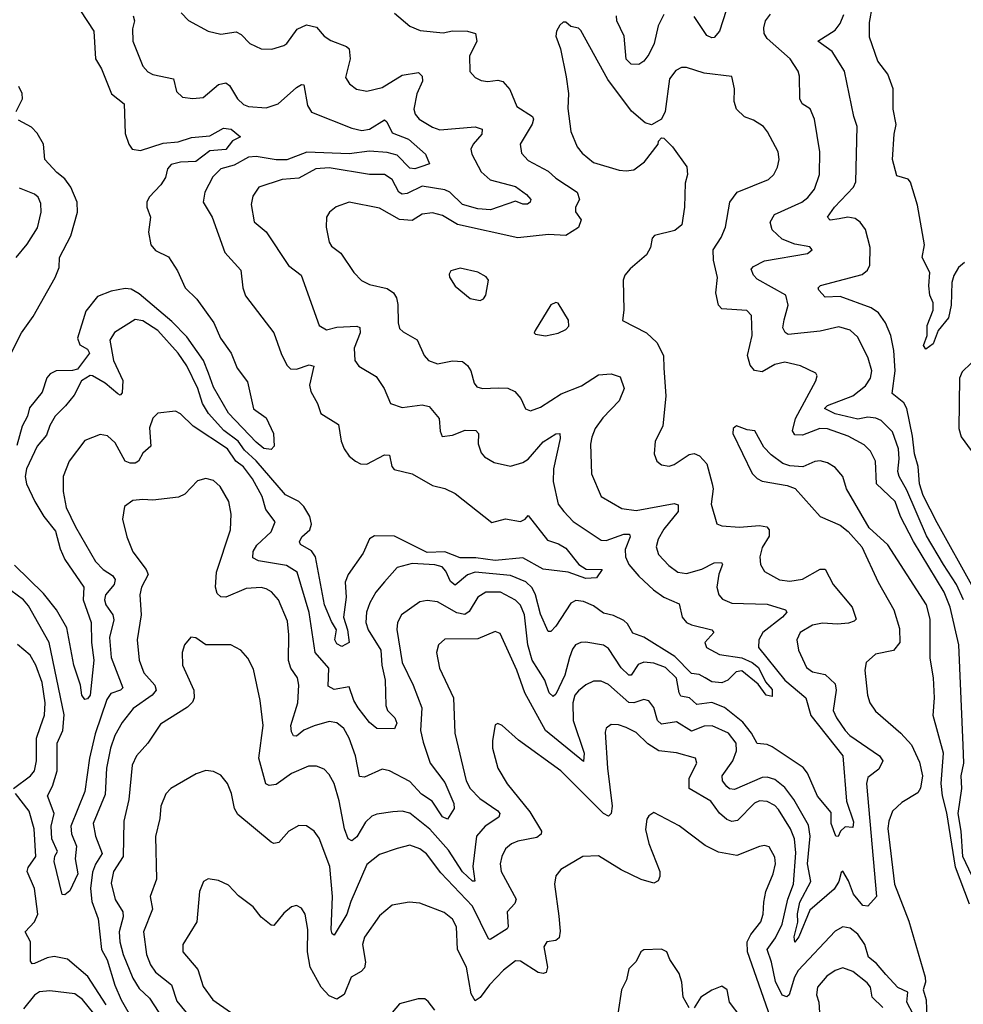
# Model space of a CAD drawing. Extents: x 1995161 to 2088924, y 769148 to 906007.
# Tile 182 of 256: x 2068366 to 2072114, y 796817 to 800730. Entities that reach past the tile are written whole.
import ezdxf

# ---------------------------------------------------------------- set-up
doc = ezdxf.new("R2010")
doc.units = 0

msp = doc.modelspace()

# ---------------------------------------------------------------- linework, layer by layer
at = {"layer": '0CON20XD'}
for points in [[(2071185, 800809.2), (2071145.3, 800685), (2071125, 800658.8), (2071115, 800657.4), (2071095, 800667.2), (2071045, 800742.1)], [(2072118.8, 799765), (2072094.6, 799745.4), (2072076.6, 799713.4), (2072068.4, 799685), (2072066.2, 799595), (2072055.8, 799545), (2072014.6, 799495.4), (2071995, 799442), (2071965, 799420), (2071955.8, 799435), (2071970.6, 799475), (2071970.9, 799515), (2071994.2, 799575), (2071994.5, 799605), (2071981.5, 799635), (2071977, 799673), (2071980.8, 799725), (2071950.8, 799785), (2071959.4, 799835), (2071932.3, 799992.3), (2071904.2, 800084.2), (2071895, 800096.7), (2071850, 800110), (2071832.5, 800175), (2071838.9, 800275), (2071847, 800313), (2071835.8, 800375), (2071835.2, 800455.2), (2071815, 800512.9), (2071774.7, 800564.7), (2071741.2, 800661.2), (2071741.7, 800718.3), (2071752.8, 800785)], [(2068816.2, 800745), (2068821.5, 800725), (2068813.4, 800693.4), (2068815.5, 800645), (2068854.5, 800545), (2068875, 800523.3), (2068895, 800512.5), (2068976.7, 800495), (2068988.2, 800445), (2069011.9, 800421.9), (2069053.8, 800416.2), (2069095, 800421.4), (2069155, 800471.8), (2069185, 800479.6), (2069198.5, 800468.5), (2069230.4, 800415), (2069255, 800392.9), (2069275, 800384.7), (2069345, 800380), (2069392.5, 800395), (2069465, 800460), (2069485, 800471.9), (2069495, 800471.2), (2069509.3, 800389.3), (2069525, 800363.1), (2069685, 800299.3), (2069725, 800290.3), (2069755.7, 800295), (2069815, 800331.9), (2069824.5, 800324.5), (2069845, 800280.7), (2069910, 800255), (2069978, 800195), (2069993.3, 800156.7), (2069959.2, 800145), (2069935, 800137.9), (2069915, 800139.5), (2069865, 800192.2), (2069825, 800202.2), (2069755, 800207.3), (2069675, 800197.1), (2069506.4, 800203.6), (2069426.7, 800173.3), (2069385, 800173.4), (2069305, 800185.9), (2069275, 800183.3), (2069218.2, 800151.8), (2069165, 800137.2), (2069133.1, 800105), (2069100.9, 800045), (2069094, 800005), (2069130, 799945), (2069181.1, 799805), (2069244.6, 799735), (2069252.5, 799665), (2069262.6, 799632.6), (2069375.3, 799485.3), (2069404, 799404), (2069426.9, 799356.9), (2069442.1, 799342.1), (2069465, 799341.5), (2069515, 799358.1), (2069533.6, 799353.6), (2069517.3, 799277.3), (2069522.2, 799252.2), (2069549.2, 799205), (2069562, 799165), (2069631.8, 799121.8), (2069643.3, 799055), (2069654.5, 799025), (2069674.4, 798995), (2069699.4, 798975), (2069720, 798965), (2069745, 798963.9), (2069815, 799000.4), (2069835, 799000), (2069844.2, 798955), (2069853, 798943), (2069925.4, 798925.4), (2070005, 798879.1), (2070055, 798867.1), (2070095, 798846.9), (2070241.7, 798731.7), (2070295, 798746.7), (2070355, 798736.2), (2070374.3, 798745), (2070385, 798760), (2070462, 798662), (2070506.6, 798646.6), (2070535, 798629.5), (2070587.1, 798565), (2070615.9, 798545.9), (2070680, 798545), (2070657.6, 798512.4), (2070615, 798509.4), (2070545, 798534.5), (2070445, 798546.8), (2070365, 798591.5), (2070255, 798581), (2070178.2, 798591.8), (2070115, 798591.1), (2070055, 798614.6), (2069985, 798612), (2069855, 798678), (2069775, 798678.9), (2069755, 798666.9), (2069729.9, 798610.1), (2069670.4, 798525), (2069658.7, 798495), (2069662.3, 798435), (2069652.6, 798355), (2069668.4, 798305), (2069674.3, 798255), (2069645, 798239.1), (2069625, 798250), (2069618.2, 798265), (2069624.7, 798305), (2069605, 798338.9), (2069576.5, 798405), (2069540.4, 798595), (2069525, 798619.1), (2069481.4, 798645), (2069477.1, 798655), (2069486.7, 798675), (2069517.8, 798702.2), (2069524.7, 798725), (2069517.7, 798755), (2069494.3, 798795), (2069475, 798815.5), (2069421.7, 798841.7), (2069305, 798976.6), (2069258.7, 799018.7), (2069233, 799055), (2069177.1, 799097.1), (2069115.2, 799165), (2069091.3, 799205), (2069074, 799265), (2069029, 799355), (2068995, 799404.1), (2068915, 799494.6), (2068855, 799532.7), (2068825, 799538.9), (2068742.6, 799487.4), (2068723.4, 799456.6), (2068738.9, 799375), (2068775.5, 799295.5), (2068773.3, 799246.7), (2068765, 799238), (2068755, 799243.3), (2068705, 799285.3), (2068655, 799314.1), (2068645, 799315.9), (2068610.8, 799295), (2068581.6, 799238.4), (2068548.2, 799195), (2068506.9, 799155), (2068485, 799117.1), (2068471.7, 799078.3), (2068434.7, 799035), (2068392.3, 798945), (2068386.8, 798915), (2068393.3, 798885), (2068426.2, 798815), (2068461.6, 798755), (2068507.4, 798697.4), (2068526.8, 798626.8), (2068545.2, 798585.2), (2068620.4, 798475), (2068618.4, 798425), (2068649.2, 798335), (2068650.4, 798255), (2068660.6, 798185), (2068645, 798046.2), (2068635, 798030.8), (2068625, 798028.2), (2068611.9, 798045), (2068607.1, 798085), (2068580.6, 798165), (2068552.6, 798312.6), (2068511.6, 798385), (2068459.9, 798449.9), (2068345, 798561.6)], [(2068607.1, 800765), (2068660, 800685), (2068667.3, 800575), (2068690.8, 800535), (2068730.4, 800435), (2068780.4, 800395), (2068785, 800277.5), (2068799.1, 800235), (2068812.2, 800215), (2068845, 800209.7), (2068935, 800238.9), (2068995, 800244.2), (2069047.8, 800262.2), (2069121.1, 800268.9), (2069175, 800299.4), (2069206.2, 800295), (2069242.5, 800265), (2069210.9, 800249.1), (2069185, 800214.4), (2069121.4, 800208.6), (2069065, 800166.1), (2069005, 800164), (2068967.3, 800155), (2068952.4, 800137.6), (2068945, 800102.5), (2068926.2, 800073.8), (2068879.8, 800025), (2068870.6, 800005), (2068870.5, 799985), (2068885.6, 799945), (2068876.9, 799885), (2068886.1, 799835), (2068905, 799812.7), (2068957.3, 799787.2), (2068992.2, 799732.2), (2069022.5, 799665), (2069070, 799620), (2069137.3, 799525), (2069163.1, 799465), (2069205.5, 799405), (2069230, 799345), (2069270.4, 799290.4), (2069295, 799182.9), (2069345, 799148), (2069373.3, 799085), (2069376.7, 799035), (2069365, 799022.5), (2069335, 799026), (2069305, 799050.5), (2069195, 799165.7), (2069135, 799269.1), (2069115.3, 799324.7), (2069095.6, 799375.6), (2069029.4, 799469.4), (2068970, 799530), (2068840.6, 799640.6), (2068809, 799659), (2068785, 799661.9), (2068728.6, 799651.4), (2068675, 799630.3), (2068627.8, 799572.2), (2068596, 799465), (2068605, 799437.5), (2068635, 799420.5), (2068643.1, 799405), (2068595, 799341.4), (2068575, 799335.4), (2068511.2, 799335), (2068487.2, 799322.8), (2068473.1, 799306.9), (2068455, 799250), (2068405, 799187.5), (2068397.1, 799155), (2068375.3, 799115), (2068355, 799037.8)], [(2069855, 800755.7), (2069915, 800704.2), (2069957, 800687), (2070048.3, 800678.3), (2070085, 800685.6), (2070144.5, 800684.5), (2070176, 800675), (2070181.1, 800645), (2070152.5, 800585), (2070154.5, 800524.5), (2070175, 800500.8), (2070198.7, 800488.7), (2070225, 800484.4), (2070265, 800489.4), (2070285, 800484.2), (2070312.2, 800452.2), (2070340.6, 800385), (2070402.2, 800345), (2070406.2, 800335), (2070401.2, 800315), (2070353.5, 800235), (2070359.3, 800199.3), (2070385, 800170), (2070465, 800128.2), (2070495, 800100.8), (2070580.6, 800045), (2070590, 800015), (2070573.8, 799985), (2070573, 799967), (2070596.2, 799935), (2070585.9, 799904.1), (2070535, 799872.5), (2070465.9, 799875.9), (2070345, 799863.4), (2070105, 799916.2), (2070045, 799951.3), (2070005, 799962.5), (2069965, 799957.5), (2069925, 799932.2), (2069875, 799935.3), (2069795, 799981.5), (2069675, 800004.6), (2069623.3, 799986.7), (2069596, 799965), (2069584.2, 799945), (2069582.9, 799905), (2069595.4, 799845.4), (2069605, 799830), (2069641.7, 799801.7), (2069692.9, 799725), (2069724, 799694), (2069755, 799677.3), (2069825, 799661.8), (2069850.6, 799645), (2069862.5, 799625), (2069867.8, 799597.8), (2069868.6, 799525), (2069875, 799503.3), (2069889.1, 799489.1), (2069945, 799457.5), (2069972.7, 799395), (2069989.4, 799375), (2070025, 799362.3), (2070085, 799373.9), (2070125, 799371.1), (2070145, 799355.7), (2070158.1, 799335), (2070171.4, 799285), (2070181.2, 799271.2), (2070203.7, 799263.7), (2070267.1, 799267.1), (2070305, 799265.4), (2070332.7, 799252.7), (2070356.9, 799225), (2070375, 799183.3), (2070395, 799175.8), (2070435, 799190), (2070516.4, 799243.7), (2070598.1, 799275), (2070665, 799318.8), (2070715, 799322.5), (2070750.6, 799310.6), (2070766.7, 799265), (2070747.7, 799215), (2070681.8, 799148.2), (2070652, 799105), (2070639.1, 799070.9), (2070633.3, 799043.3), (2070637.5, 798925), (2070675.7, 798835), (2070757.2, 798787.2), (2070815, 798779.8), (2070965, 798807.3), (2070981.9, 798801.9), (2070982.1, 798775), (2070924.8, 798705), (2070901.6, 798665), (2070894.6, 798635), (2070903.5, 798605), (2070945, 798560.5), (2070980, 798535), (2071015, 798529.1), (2071075, 798545.8), (2071125, 798571.4), (2071153.2, 798573.2), (2071157.8, 798565), (2071143.1, 798526.9), (2071134.7, 798475), (2071142.9, 798445), (2071157.7, 798427.7), (2071195, 798411.6), (2071335, 798407.6), (2071408, 798385), (2071412.5, 798375), (2071396.5, 798355), (2071317.9, 798295), (2071302.1, 798265), (2071301.1, 798235), (2071405.8, 798105), (2071488.7, 798035), (2071508.3, 797965), (2071635.5, 797805), (2071650.8, 797625), (2071677.9, 797542.1), (2071675, 797520), (2071645, 797522.5), (2071626, 797505), (2071616.5, 797483.5), (2071607.5, 797485), (2071589.5, 797535), (2071589.3, 797579.3), (2071535, 797644.7), (2071494.7, 797735), (2071477.7, 797757.7), (2071355, 797840.5), (2071335, 797849.4), (2071295, 797854.2), (2071272.9, 797895), (2071238.3, 797938.3), (2071165, 797996.2), (2071115, 798016.5), (2071055, 798008.8), (2071026.9, 798035), (2070992.1, 798042.1), (2070984.8, 798054.8), (2070975, 798112.9), (2070931.2, 798155), (2070885, 798172.8), (2070845, 798176.9), (2070823.1, 798166.9), (2070795, 798125.6), (2070785, 798125.5), (2070755, 798154.7), (2070705, 798231.5), (2070684.2, 798244.2), (2070615, 798256.1), (2070595, 798255.4), (2070574.2, 798245.8), (2070561.5, 798228.5), (2070550.2, 798195), (2070530.8, 798125), (2070495, 798049.1), (2070485, 798040.4), (2070468.4, 798055), (2070452.2, 798105), (2070401.8, 798185), (2070384.2, 798245), (2070371.2, 798365), (2070355, 798402.9), (2070335, 798423.5), (2070275.8, 798455), (2070218, 798455), (2070185, 798434.6), (2070151.3, 798378.7), (2070133.5, 798366.5), (2070102.5, 798372.5), (2070025, 798417.1), (2069985, 798421.8), (2069955, 798416.4), (2069882.2, 798365), (2069866.4, 798335), (2069863.9, 798306.1), (2069885.7, 798175.7), (2069929.4, 798085), (2069962.8, 797995), (2069957.7, 797905), (2069968.3, 797858.3), (2069995.9, 797775), (2070055, 797698.7), (2070090.7, 797615), (2070091.8, 797595), (2070065, 797552.5), (2070045, 797562.1), (2070004.3, 797624.3), (2069961.8, 797651.8), (2069915, 797701.9), (2069835, 797744.5), (2069805, 797751.5), (2069735, 797719.5), (2069715, 797722.9), (2069699.5, 797805), (2069674.3, 797874.3), (2069652.8, 797912.8), (2069625, 797935.4), (2069595, 797940.7), (2069535, 797923.3), (2069493.9, 797906.1), (2069465, 797882.5), (2069454, 797884), (2069445, 797900), (2069442.9, 797925), (2069471.2, 798015), (2069474.6, 798085), (2069468.8, 798115), (2069443.4, 798153.4), (2069433.7, 798183.7), (2069435.3, 798285.3), (2069429.5, 798339.5), (2069393.8, 798425), (2069365.8, 798455.8), (2069345, 798468.8), (2069325, 798473.8), (2069265, 798469.7), (2069184.7, 798434.7), (2069165, 798436.1), (2069149.9, 798449.9), (2069143.5, 798475), (2069147.1, 798535), (2069203, 798703), (2069205.5, 798765), (2069196.5, 798815), (2069161.9, 798875), (2069135, 798898.9), (2069105, 798906.9), (2069072.4, 798897.6), (2069021.2, 798845), (2068997, 798833), (2068895, 798820), (2068855, 798823.5), (2068815, 798818.6), (2068782, 798795), (2068774.4, 798745), (2068791.5, 798675), (2068815.5, 798615), (2068868.2, 798545), (2068875.5, 798525), (2068850, 798475), (2068842.3, 798445), (2068848.4, 798365)], [(2069007.4, 800757.4), (2069036.4, 800726.4), (2069114.6, 800684.6), (2069165, 800671.9), (2069225, 800681.4), (2069245, 800670.8), (2069280, 800635), (2069325, 800614.4), (2069367, 800613), (2069415, 800626.9), (2069426.9, 800635), (2069467.6, 800692.4), (2069505, 800709.2), (2069545, 800700), (2069575.6, 800665), (2069602.3, 800647.7), (2069663.8, 800623.8), (2069675, 800613.8), (2069678.5, 800575), (2069660, 800500), (2069676.2, 800475), (2069703.9, 800453.9), (2069745, 800445.5), (2069805, 800460.4), (2069885, 800508.9), (2069949.8, 800519.8), (2069964.4, 800505), (2069966.2, 800486.2), (2069942.9, 800435), (2069931.8, 800375), (2069936.4, 800355), (2069952.5, 800335), (2070005, 800302.9), (2070035, 800292.4), (2070175, 800304.7), (2070203.3, 800295), (2070201.5, 800275), (2070167.3, 800235), (2070157.9, 800215), (2070161.5, 800195), (2070198.9, 800125), (2070235, 800093.4), (2070335, 800066.8), (2070378.6, 800035), (2070395.8, 800015), (2070393.8, 800005), (2070382.5, 799997.5), (2070365, 799997.1), (2070335, 800008.2), (2070236.2, 799973.8), (2070185, 799979), (2070125, 799995.6), (2070074.6, 800044.6), (2070055, 800054.4), (2069965, 800068.4), (2069905, 800039.6), (2069885, 800036.7), (2069872.1, 800045), (2069845.2, 800095.2), (2069815, 800114.7), (2069755, 800115.3), (2069595, 800140.7), (2069542.5, 800137.5), (2069475, 800100.6), (2069408.8, 800095), (2069315.3, 800064.7), (2069291.8, 800028.2), (2069284.6, 799995.4), (2069297, 799927), (2069345, 799887.5), (2069433, 799753), (2069483.8, 799715), (2069555, 799514.2), (2069585, 799497.5), (2069625, 799508.2), (2069705, 799512.1), (2069717.3, 799507.3), (2069718.4, 799485), (2069694.6, 799424.6), (2069696.5, 799375), (2069713.1, 799353.1), (2069782.4, 799312.4), (2069813.1, 799265), (2069839.2, 799205), (2069885, 799188.9), (2069965, 799199.3), (2069992.5, 799192.5), (2070031.5, 799145), (2070035.7, 799095), (2070044.2, 799074.2), (2070085, 799078.5), (2070135, 799098.9), (2070177.7, 799097.7), (2070188.2, 799085), (2070187.1, 799045), (2070198.8, 799008.8), (2070212.7, 798992.7), (2070250.3, 798970.3), (2070315, 798955.5), (2070365, 798969.6), (2070385, 798983.8), (2070445, 799052.5), (2070495, 799084.5), (2070511.2, 799085), (2070513.1, 799065), (2070486.6, 798945), (2070484.7, 798895), (2070504.6, 798805), (2070527.3, 798775), (2070565, 798735.4), (2070675, 798661.2), (2070695, 798660.7), (2070765, 798685.8), (2070788.6, 798685), (2070790.9, 798675), (2070770.4, 798625), (2070772.5, 798595), (2070785.2, 798565), (2070825, 798518.3), (2070884, 798464), (2070925, 798435.3), (2070985, 798408.9), (2070997.7, 798355), (2071014.4, 798335), (2071035, 798324.7), (2071115.8, 798305), (2071122.5, 798295), (2071087.9, 798255), (2071094.6, 798235), (2071145, 798206.6), (2071235, 798194), (2071275, 798174.8), (2071300.2, 798155), (2071328.6, 798098.6), (2071355, 798067.5), (2071355, 798040.8), (2071330.8, 798045), (2071299.8, 798089.8), (2071235, 798142.2), (2071211.7, 798138.3), (2071179.2, 798105), (2071154.7, 798095.3), (2071115, 798098.4), (2071088.4, 798115), (2071065, 798127.7), (2071035, 798131.6), (2070968.7, 798198.7), (2070845, 798276.2), (2070802, 798292), (2070779.6, 798329.6), (2070765, 798342.3), (2070725, 798362), (2070685, 798371.8), (2070645, 798400.7), (2070605, 798418), (2070575, 798421.5), (2070555, 798411.8), (2070495, 798320.4), (2070475, 798299.1), (2070465, 798298.1), (2070435, 798367.5), (2070414.8, 798444.8), (2070401.6, 798471.6), (2070376.3, 798496.3), (2070315, 798520.9), (2070175, 798533.9), (2070145, 798523.9), (2070095, 798482.5), (2070077, 798497), (2070058.2, 798538.2), (2070043.5, 798555), (2070015, 798563.5), (2069925, 798569.3), (2069865, 798552.5), (2069814.3, 798495.7)], [(2070925, 800750.5), (2070901.4, 800705), (2070886.4, 800635), (2070865, 800591.1), (2070845.4, 800565), (2070825, 800551.8), (2070795, 800553.8), (2070775, 800573.1), (2070766.8, 800665), (2070737.9, 800725), (2070736.9, 800745)], [(2072114.7, 798424.7), (2072087.5, 798485), (2072034.9, 798564.9), (2071968.6, 798678.6), (2071890, 798860), (2071859.8, 798915), (2071854.6, 798935), (2071859.8, 798985), (2071856.2, 799025), (2071832.6, 799092.6), (2071787.3, 799137.3), (2071767.1, 799147.1), (2071735, 799150.4), (2071695, 799141.9), (2071605, 799163.5), (2071562.3, 799185), (2071575, 799197.4), (2071675, 799235.8), (2071725.9, 799275), (2071745.8, 799305), (2071751.2, 799335), (2071736.8, 799385), (2071695, 799468.5), (2071665, 799496.1), (2071619.5, 799509.5), (2071545, 799491.8), (2071418.5, 799478.5), (2071406.3, 799486.3), (2071397.5, 799505), (2071402.8, 799537.2), (2071418.4, 799595), (2071408.5, 799635), (2071295, 799699.1), (2071280.5, 799715), (2071271.9, 799738.1), (2071280.4, 799749.6), (2071325, 799771.4), (2071495, 799801.4), (2071513.3, 799815), (2071505, 799827.5), (2071445, 799837.9), (2071395, 799858.2), (2071354.4, 799895), (2071346.7, 799925), (2071364.2, 799955.8), (2071472.2, 800005), (2071496.8, 800023.2), (2071523.4, 800056.6), (2071542.3, 800115), (2071544.6, 800205), (2071523.3, 800335), (2071505.3, 800375.3), (2071474.2, 800395), (2071464.2, 800415), (2071464, 800505), (2071458, 800525), (2071426, 800575), (2071334.6, 800655), (2071323.3, 800675), (2071322, 800698), (2071327.9, 800725), (2071348.4, 800751.6)], [(2072155, 798470.7), (2072010.2, 798730.2), (2071955, 798839.6), (2071940.7, 798885), (2071934.8, 798955), (2071920.6, 799005), (2071912.9, 799075), (2071889.6, 799185), (2071877.5, 799207.5), (2071831.8, 799245), (2071843.9, 799333.9), (2071838.3, 799415), (2071826.6, 799475), (2071805.2, 799525.2), (2071776.9, 799565), (2071747.8, 799585), (2071625, 799629.3), (2071565, 799627.5), (2071540, 799655), (2071537.1, 799665), (2071546.4, 799673.6), (2071712.9, 799717.1), (2071733.3, 799735), (2071742.5, 799755), (2071744.6, 799825), (2071725.8, 799895.8), (2071704.7, 799924.7), (2071685, 799939.3), (2071655, 799945.3), (2071621.2, 799938.8), (2071585, 799933.9), (2071574.5, 799945), (2071602.3, 799985), (2071678.2, 800065), (2071687.3, 800085), (2071692.2, 800305), (2071679.1, 800345), (2071642.6, 800525), (2071593.1, 800603.1), (2071535.7, 800645), (2071605, 800688.8), (2071625.2, 800714.8), (2071639.9, 800750.1)], [(2072185, 797250.4), (2072112.2, 797405), (2072105.6, 797505.6), (2072093.9, 797575), (2072108.2, 797675), (2072105.7, 797725), (2072115.9, 797775), (2072113.1, 797846.9), (2072097, 798245), (2072062.3, 798395), (2072038.3, 798455), (2071916.6, 798656.6), (2071864.4, 798755), (2071842.9, 798815), (2071768.9, 798885), (2071765.8, 798975), (2071745.5, 799015), (2071719.9, 799039.9), (2071656.9, 799075), (2071575, 799103.8), (2071544.2, 799105.8), (2071475, 799079.3), (2071445, 799080), (2071435.7, 799095.7), (2071447.2, 799145), (2071528.6, 799295), (2071534, 799315), (2071528.8, 799325), (2071468, 799355), (2071405, 799369.4), (2071365, 799359.3), (2071315, 799330.8), (2071285, 799335.6), (2071267.1, 799357.1), (2071257.1, 799395), (2071275.4, 799475.4), (2071273.3, 799555), (2071253.7, 799573.7), (2071155, 799580.9), (2071141.8, 799595), (2071131.6, 799645), (2071138.2, 799705), (2071121.8, 799775), (2071120.8, 799815), (2071152.9, 799865), (2071169.1, 799905), (2071186.2, 800005), (2071216, 800044), (2071340, 800095), (2071361.1, 800115), (2071376.7, 800143.3), (2071383.2, 800175), (2071378.9, 800205), (2071336.5, 800285), (2071320.8, 800305), (2071280.9, 800330.9), (2071245, 800344.1), (2071213.8, 800373.8), (2071204.3, 800404.3), (2071204.6, 800454.6), (2071194.2, 800504.2), (2071085, 800516.9), (2071015, 800540.5), (2070995, 800540), (2070972, 800528), (2070947.3, 800495), (2070930.4, 800365), (2070915.4, 800334.6), (2070875, 800312), (2070850, 800320), (2070796.1, 800366.1), (2070701.7, 800491.7), (2070595, 800686.7), (2070585, 800696.7), (2070555, 800703.3), (2070535, 800720), (2070525, 800720), (2070511.2, 800708.8), (2070498, 800685), (2070496, 800665), (2070514.2, 800614.2), (2070537, 800503), (2070546.3, 800436.3), (2070543.2, 800376.8), (2070555.3, 800285.3), (2070580.5, 800225), (2070599.5, 800199.5), (2070645, 800162.2), (2070747.4, 800132.6), (2070775, 800128.8), (2070805, 800133.2), (2070847.3, 800165), (2070902.5, 800235), (2070903, 800247), (2070915, 800260), (2070925, 800258.8), (2070959.2, 800225), (2071015.6, 800145), (2071018.6, 800115), (2071009.3, 800080.7), (2071006.9, 799985), (2070995.4, 799914.6), (2070967.6, 799892.4), (2070887.5, 799872.5), (2070878.3, 799861.7), (2070871.1, 799825), (2070855.4, 799795), (2070790.3, 799739.7), (2070770, 799715), (2070762.9, 799695), (2070765.8, 799575), (2070760, 799535), (2070855, 799485.6), (2070896.7, 799446.7), (2070923.6, 799395), (2070924.7, 799345.3), (2070932.1, 799235), (2070920.5, 799115), (2070890, 799055), (2070886.2, 799005), (2070896.7, 798975), (2070915, 798961.2), (2070945.9, 798955.9), (2070965, 798961.9), (2071025, 799002.7), (2071045, 799005.4), (2071066.3, 798996.3), (2071094.7, 798965), (2071116.9, 798885), (2071120.3, 798865), (2071112.1, 798805), (2071135, 798726.7), (2071155, 798719.2), (2071225, 798713.5), (2071305, 798720.3), (2071334.2, 798714.2), (2071343, 798703), (2071342.4, 798677.6), (2071315, 798632.9), (2071305.4, 798595), (2071308.5, 798565), (2071325, 798537.5), (2071383.5, 798503.5), (2071425, 798498.5), (2071475, 798507.1), (2071545, 798546.7), (2071565, 798545.7), (2071597.5, 798485), (2071672.9, 798395), (2071688, 798348), (2071680.5, 798339.5), (2071657.6, 798332.4), (2071615, 798327.4), (2071555, 798332.3), (2071515, 798324.2), (2071466.4, 798295), (2071453.1, 798265), (2071458.9, 798225), (2071491.8, 798155), (2071515, 798138.8), (2071565, 798127.8), (2071605, 798091.1), (2071609.5, 798065), (2071597.1, 797985), (2071610, 797955), (2071645, 797905.5), (2071663.8, 797885), (2071781.8, 797805), (2071794.7, 797785), (2071779, 797751), (2071735, 797718.2), (2071729, 797695), (2071769.3, 797245), (2071735, 797207.1), (2071715, 797210), (2071677.6, 797255), (2071657.7, 797307.7), (2071635, 797346.7), (2071628.8, 797341.2), (2071619.4, 797305), (2071600.5, 797275), (2071505, 797191.2), (2071460.8, 797085), (2071444.4, 797064.4), (2071441.9, 797085), (2071456.9, 797143.1), (2071456.1, 797176.1), (2071465, 797223.1), (2071509.1, 797305), (2071495.1, 797375), (2071505.9, 797485.9), (2071498.8, 797528.8), (2071441.5, 797631.5), (2071405, 797678.8), (2071365, 797710.8), (2071335, 797720), (2071315, 797718.9), (2071205, 797670.6), (2071185, 797673.3), (2071175, 797682.5), (2071157.3, 797705), (2071155.9, 797725), (2071198.3, 797785), (2071213, 797825), (2071212.5, 797855), (2071181.8, 797895), (2071116.6, 797923.4), (2071085, 797922.4), (2071035, 797902.8), (2070975, 797939.2), (2070915, 797930.7), (2070898.8, 797945), (2070885, 797997.1), (2070865, 798023.6), (2070845, 798027.8), (2070805, 798014.8), (2070785, 798016), (2070705, 798087.5), (2070675, 798101.2), (2070645, 798101.2), (2070615, 798087.1), (2070585, 798063.1), (2070571.2, 798045), (2070562.6, 798015), (2070564.8, 797945), (2070607.5, 797815), (2070605, 797781.4), (2070453.9, 797905), (2070372.8, 798055), (2070340.8, 798145), (2070275, 798290.8), (2070255, 798298.1), (2070185, 798269.4), (2070055, 798267.8), (2070030, 798245), (2070021.8, 798215), (2070033.3, 798153.3), (2070089.4, 798035), (2070094.7, 797894.7), (2070139.3, 797705), (2070154.6, 797675), (2070193.1, 797635), (2070265, 797586.1), (2070272.5, 797575), (2070268.7, 797561.3), (2070214.8, 797525.2), (2070180.6, 797485), (2070165.2, 797365.2), (2070173.3, 797306.7), (2070165, 797305.8), (2070125, 797343.5), (2070069.3, 797429.3), (2069995, 797512.8), (2069915, 797577.1), (2069885, 797585.3), (2069848.2, 797581.8), (2069785, 797573.3), (2069765, 797564.6), (2069739.4, 797540.6), (2069705, 797482.3), (2069685, 797466.8), (2069670.7, 797475), (2069655.8, 797515), (2069635.2, 797625.2), (2069615, 797694.2), (2069595, 797730.8), (2069575, 797751.9), (2069545, 797763.5), (2069513, 797763), (2069445, 797734), (2069385, 797690.9), (2069356.9, 797686.9), (2069343.3, 797693.3), (2069315.3, 797795), (2069333.1, 797925), (2069321.5, 798025), (2069295, 798148.8), (2069272.6, 798192.6), (2069244.4, 798224.4), (2069205, 798245.6), (2069105.6, 798245.6), (2069065, 798273.8), (2069045, 798276.2), (2069020, 798245), (2069011.4, 798215), (2069011.9, 798165), (2069025.3, 798135.3), (2069057.1, 798065), (2069058.8, 798035), (2069052.4, 798017.6), (2069032.3, 797997.7), (2068925, 797930), (2068875.3, 797854.7), (2068829.6, 797805), (2068812, 797768), (2068799, 797631), (2068779.3, 797545), (2068776.2, 797405), (2068738.8, 797345), (2068728.6, 797298.6), (2068745, 797234.2), (2068774.8, 797184.8), (2068776.6, 797165), (2068761.3, 797105), (2068764.1, 797065), (2068776.7, 797015), (2068815, 796920.4), (2068840.5, 796880.5), (2068881.7, 796841.7), (2068918.4, 796785)], [(2068351.2, 800365), (2068376.5, 800415), (2068375, 800436.2), (2068362.3, 800465)], [(2068331.5, 799405), (2068373.4, 799485), (2068419.5, 799550.5), (2068506.9, 799705), (2068522.1, 799745), (2068523.5, 799785), (2068569.5, 799870.5), (2068595.4, 799965), (2068594, 800005), (2068568.6, 800065), (2068545, 800097.6), (2068513.1, 800123.1), (2068465.2, 800175), (2068459.8, 800235), (2068435, 800279.7), (2068413, 800303), (2068361.2, 800331.2)], [(2068352.1, 799785), (2068395, 799837.8), (2068436.6, 799903.4), (2068450.8, 799965), (2068449.3, 799999.3), (2068438.9, 800025), (2068425, 800036.4), (2068365, 800060)], [(2070195, 799614.3), (2070208.7, 799621.3), (2070217.1, 799635), (2070228, 799695), (2070218.7, 799708.7), (2070186.3, 799726.3), (2070115, 799742.9), (2070078.3, 799731.7), (2070071.2, 799718.8), (2070073.6, 799706.4), (2070095, 799671.2), (2070155, 799621.4), (2070195, 799614.3)], [(2070455, 799473.8), (2070505, 799483.8), (2070535, 799498.8), (2070547.3, 799512.7), (2070545.6, 799535.6), (2070505, 799603.3), (2070495, 799606.7), (2070475, 799596.7), (2070413.3, 799495), (2070410, 799485), (2070415, 799480), (2070455, 799473.8)], [(2072145.4, 799365), (2072109.2, 799330.8), (2072099.1, 799305), (2072096.1, 799105), (2072105, 799072.1), (2072145, 799018.4)], [(2069814.3, 798495.7), (2069780, 798455), (2069757, 798413), (2069743.3, 798375), (2069740.7, 798335), (2069750.4, 798305), (2069800.6, 798225), (2069804.8, 798165), (2069817.6, 798105), (2069819.6, 798005), (2069826.8, 797985), (2069856.1, 797955), (2069864.5, 797935), (2069855, 797911.2), (2069785, 797912.5), (2069755, 797936.7), (2069710.5, 797995), (2069692.7, 798025), (2069675, 798078.6), (2069615, 798068.4), (2069591.4, 798081.4), (2069593.5, 798153.5), (2069539.2, 798215), (2069515, 798374.2), (2069467.3, 798535), (2069425, 798560.5), (2069315, 798579.6), (2069291.6, 798591.6), (2069293.7, 798616.3), (2069308, 798642), (2069364.6, 798695), (2069380, 798735), (2069344, 798784), (2069329.2, 798835), (2069291, 798905), (2069255, 798952.4), (2069224.9, 798974.9), (2069190.8, 799025), (2069055, 799114), (2069005, 799164.3), (2068985, 799174.2), (2068915, 799165.7), (2068895, 799146), (2068882, 799108), (2068887.1, 799035), (2068855, 799006.9), (2068837.5, 798975), (2068825, 798967.7), (2068805, 798967.4), (2068785, 798976.1), (2068745, 799048.5), (2068715, 799076.5), (2068685, 799081.1), (2068625, 799058.1), (2068561.9, 798975), (2068538.9, 798915), (2068538.2, 798855), (2068550.8, 798790.8), (2068587.3, 798715), (2068667.4, 798577.4), (2068697.1, 798545), (2068735, 798521.6), (2068745.5, 798505.5), (2068740.5, 798485), (2068707.1, 798445), (2068703.2, 798425), (2068707.6, 798405), (2068735.3, 798365), (2068740, 798345), (2068722.7, 798275), (2068729, 798195), (2068775.4, 798075), (2068765.7, 798065), (2068727.5, 798052.5), (2068711.5, 798028.5), (2068665, 797891.4), (2068642.9, 797795), (2068625, 797662.5), (2068569.5, 797525), (2068572.1, 797495), (2068591.2, 797445), (2068585.7, 797395), (2068596.5, 797335), (2068565, 797267.8), (2068545, 797252), (2068535, 797253.8), (2068503, 797385), (2068504.8, 797405.2), (2068516.2, 797425), (2068493.2, 797475), (2068490.3, 797525), (2068502.8, 797575), (2068476.7, 797645), (2068496.6, 797683.4), (2068514.8, 797745), (2068514.1, 797855), (2068537.6, 797905), (2068542.2, 797967.8), (2068482.4, 798255), (2068400.6, 798400.6), (2068380.4, 798425), (2068305, 798480)], [(2072138.2, 797215), (2072082.5, 797362.5), (2072048.1, 797578.1), (2072031.4, 797645), (2072026.4, 797695), (2072036.1, 797815), (2071994.6, 797965), (2071999.6, 798035), (2071995.4, 798115), (2071983.1, 798193.1), (2071983, 798347), (2071967.7, 798405), (2071815, 798642.5), (2071740, 798710), (2071650, 798865), (2071635.5, 798915), (2071605, 798950), (2071575, 798969.2), (2071545, 798976.4), (2071525, 798974.4), (2071476.8, 798953.2), (2071425, 798956.4), (2071396.6, 798966.6), (2071350.6, 799000.6), (2071321.4, 799031.4), (2071286.4, 799096.4), (2071255, 799100), (2071213.6, 799116.4), (2071200, 799105), (2071198.8, 799085), (2071275, 798926.2), (2071295, 798906.2), (2071315, 798896.7), (2071415, 798878.6), (2071446.6, 798866.6), (2071545, 798755.8), (2071625, 798721.1), (2071656.6, 798696.6), (2071710.8, 798635), (2071775.6, 798495), (2071838.5, 798385), (2071860.2, 798310.2), (2071862.1, 798255), (2071836.7, 798223.3), (2071765, 798208.5), (2071728.8, 798175), (2071722.9, 798145), (2071733.8, 798045), (2071742.7, 798015), (2071765, 797981.9), (2071865.7, 797895), (2071908.3, 797848.3), (2071939.9, 797779.9), (2071952.7, 797725), (2071944.1, 797675.9), (2071933.1, 797656.9), (2071870.4, 797619.6), (2071833.5, 797585), (2071818.4, 797545), (2071814.8, 797515.2), (2071840.8, 797295), (2071897.9, 797147.9), (2071963.3, 796925), (2071964.1, 796905), (2071954.4, 796875), (2071966.8, 796835), (2071968.9, 796761.1)], [(2068848.4, 798365), (2068832.8, 798265), (2068840.9, 798185), (2068859.3, 798135), (2068902, 798085), (2068907.5, 798065), (2068892.5, 798045), (2068817, 797993), (2068772.9, 797937.1), (2068744.2, 797885), (2068726.6, 797835), (2068710, 797755), (2068705, 797650.8), (2068657.3, 797535), (2068666.7, 797485), (2068693.2, 797416.8), (2068666.2, 797373.8), (2068655, 797342), (2068647.4, 797277.4), (2068652.5, 797225), (2068677.1, 797157.1), (2068690.8, 797035), (2068713.8, 796993.8), (2068743.6, 796893.6), (2068768.2, 796835), (2068815.5, 796754.5)], [(2068340.6, 797675), (2068408.8, 797725), (2068424.7, 797745), (2068432.3, 797785), (2068432.6, 797875), (2068448.5, 797921.5), (2068464.4, 797965.6), (2068466.3, 798015), (2068455, 798095.7), (2068429.6, 798165), (2068407.7, 798205), (2068357.6, 798247.6)], [(2071915, 796778.2), (2071889.8, 796825), (2071894.3, 796865), (2071853.5, 796883.5), (2071806.2, 796936.2), (2071769.4, 796979.4), (2071737.9, 797005), (2071722.4, 797055), (2071695, 797095.9), (2071665, 797119.7), (2071635, 797124.6), (2071605, 797107.3), (2071457.9, 796952.1), (2071443.2, 796925), (2071422.9, 796855), (2071412.7, 796847.2), (2071395, 796852.8), (2071367.5, 796907.5), (2071352.2, 796985), (2071335.2, 797035), (2071368.4, 797081.6), (2071394.8, 797135), (2071417.6, 797235), (2071439.4, 797295), (2071449.1, 797419.1), (2071443.8, 797475), (2071427.9, 797515), (2071380.6, 797590.6), (2071365, 797606.8), (2071335, 797623.5), (2071305, 797625.9), (2071285, 797615.9), (2071217, 797547), (2071195, 797543.3), (2071175, 797551.1), (2071146.2, 797576.2), (2071110.8, 797625), (2071025.5, 797675), (2071024.8, 797715.3), (2071055.7, 797775), (2071050, 797795), (2070975, 797816.2), (2070904.4, 797824.4), (2070861.6, 797851.6), (2070815, 797896.9), (2070775, 797917.7), (2070745, 797927.3), (2070715, 797928.6), (2070696, 797915), (2070691.7, 797898.3), (2070700.2, 797755), (2070719.4, 797605), (2070715, 797575.7), (2070705, 797565.4), (2070685, 797575.4), (2070515, 797744.6), (2070346.7, 797866.7), (2070282.5, 797925), (2070265, 797932.5), (2070255, 797927.5), (2070244.4, 797865.6), (2070244.5, 797835), (2070265.5, 797755), (2070302.7, 797692.7), (2070392.5, 797582.5), (2070438.5, 797505), (2070437.1, 797492.9), (2070420.6, 797479.4), (2070345, 797465.7), (2070319.4, 797455), (2070295.5, 797435), (2070280.4, 797405), (2070273.8, 797375), (2070278.2, 797345), (2070338.2, 797235), (2070332.6, 797217.4), (2070301.6, 797185), (2070306.7, 797125), (2070302.7, 797117.3), (2070235, 797074.2), (2070227.8, 797077.8), (2070165, 797206.8), (2070039.1, 797339.1), (2069981.5, 797415), (2069955, 797434.6), (2069915, 797450), (2069865, 797436.4), (2069795, 797412.7), (2069745, 797373.1), (2069681.4, 797225), (2069665.8, 797175), (2069615, 797091.2), (2069607.3, 797097.3), (2069603.6, 797113.6), (2069608.8, 797245), (2069598.1, 797365), (2069555, 797478), (2069535, 797505.7), (2069505, 797525.8), (2069475, 797528.1), (2069434.8, 797505.3), (2069395, 797460.6), (2069375, 797456.7), (2069365, 797461.1), (2069231.9, 797571.9), (2069219.5, 797595), (2069206.5, 797655), (2069190.6, 797695), (2069165, 797728), (2069135, 797742), (2069105, 797745.8), (2069067, 797733), (2068965.6, 797674.4), (2068946.4, 797653.6), (2068926.9, 797605), (2068922.9, 797555), (2068905.4, 797484.6), (2068908.8, 797315), (2068883.5, 797245), (2068892.9, 797195), (2068857.6, 797105), (2068868.9, 797015), (2068885, 796974.4), (2068904.6, 796945), (2068969.1, 796895), (2068989.5, 796829.5), (2069026.5, 796785)], [(2068709.6, 796815), (2068637, 796927), (2068555, 796996.7), (2068503.1, 797006.9), (2068475, 797002.1), (2068425, 796978.6), (2068415, 796978), (2068409.1, 796989.1), (2068408.4, 797065), (2068386.9, 797105), (2068424.9, 797145.1), (2068438.1, 797175), (2068425, 797277.1), (2068395.8, 797345), (2068399.1, 797360.9), (2068429.6, 797405), (2068422.8, 797515), (2068403.9, 797585), (2068348.9, 797655)], [(2071347.8, 796765), (2071256.7, 797025), (2071255.8, 797065), (2071270.7, 797095), (2071309.3, 797145), (2071319.6, 797175), (2071322.4, 797222.4), (2071329.2, 797265), (2071358.8, 797335), (2071368.2, 797375), (2071365, 797401.2), (2071342.4, 797442.4), (2071325, 797448.6), (2071305, 797444.4), (2071215, 797409.1), (2071142.2, 797422.2), (2071088.3, 797448.3), (2070985, 797525.7), (2070885, 797578.8), (2070865, 797566.7), (2070857, 797553), (2070851.7, 797511.7), (2070865, 797456.7), (2070908, 797345), (2070908.8, 797325), (2070901.7, 797308.3), (2070885, 797298.8), (2070835, 797313.6), (2070755, 797351.1), (2070665, 797407.1), (2070602.5, 797405), (2070515, 797353.3), (2070495, 797327.5), (2070490.6, 797295), (2070507.1, 797167.1), (2070512.2, 797107.8), (2070508.7, 797081.3), (2070495, 797070.8), (2070460, 797065), (2070447.8, 797045), (2070461.9, 796965), (2070456.9, 796943.1), (2070445, 796939.2), (2070425, 796943.8), (2070355, 796989.1), (2070335, 796990), (2070287.2, 796952.8), (2070232.3, 796895), (2070195, 796844.2), (2070175, 796831.2), (2070158.9, 796858.9), (2070140, 796965), (2070105.5, 797035), (2070100.5, 797125), (2070085.6, 797155), (2070051.7, 797181.7), (2069955, 797218.9), (2069912.7, 797222.7), (2069845, 797210.8), (2069795, 797168.6), (2069735, 797084), (2069727.1, 797055), (2069739.1, 796985), (2069735, 796961.4), (2069722.5, 796947.5), (2069682.5, 796925), (2069655, 796855.8), (2069625, 796837.3), (2069595, 796850.4), (2069563.3, 796885), (2069520, 796965), (2069509.6, 797025), (2069510.8, 797115), (2069499.4, 797175), (2069485, 797198.8), (2069465, 797210), (2069445, 797203.8), (2069415, 797178.8), (2069375, 797130), (2069365, 797131.2), (2069325, 797163.8), (2069293.8, 797205), (2069235, 797248), (2069195, 797290), (2069155, 797309.2), (2069115, 797316.2), (2069096.2, 797305), (2069080.6, 797265), (2069069.4, 797145), (2069014.3, 797055), (2069014.3, 797025), (2069072.7, 796955), (2069095, 796887.5), (2069132.7, 796835), (2069387.5, 796657.5)], [(2071025, 796803.3), (2071001.4, 796845), (2070995.5, 796905.5), (2070985, 796940), (2070948, 796995), (2070935.8, 797025.8), (2070915, 797036.7), (2070845, 797033.3), (2070833.8, 797025), (2070815, 796986.7), (2070785, 796957.5), (2070776, 796915), (2070755.8, 796874.2), (2070741.3, 796778.7)], [(2071794.7, 796805), (2071751.5, 796845), (2071746, 796885), (2071732.5, 796902.5), (2071675, 796947.9), (2071635, 796961.8), (2071605, 796951.1), (2071571.4, 796928.6), (2071535.2, 796884.8), (2071530.7, 796855), (2071540.8, 796825), (2071542.9, 796785)], [(2068660.6, 796780.6), (2068615, 796836.1), (2068585, 796859.2), (2068485, 796870.4), (2068445, 796866.2), (2068425, 796853.3), (2068381, 796799)], [(2071231.1, 796765), (2071185.7, 796825), (2071176, 796875), (2071155, 796888.8), (2071115, 796873.8), (2071072, 796845), (2071045, 796803.3)], [(2070015, 796793.3), (2069988.3, 796828.3), (2069975, 796838.8), (2069948.3, 796838.3), (2069875, 796818.8), (2069845, 796784)]]:
    msp.add_lwpolyline(points, dxfattribs=at)

doc.saveas('drawing.dxf')
